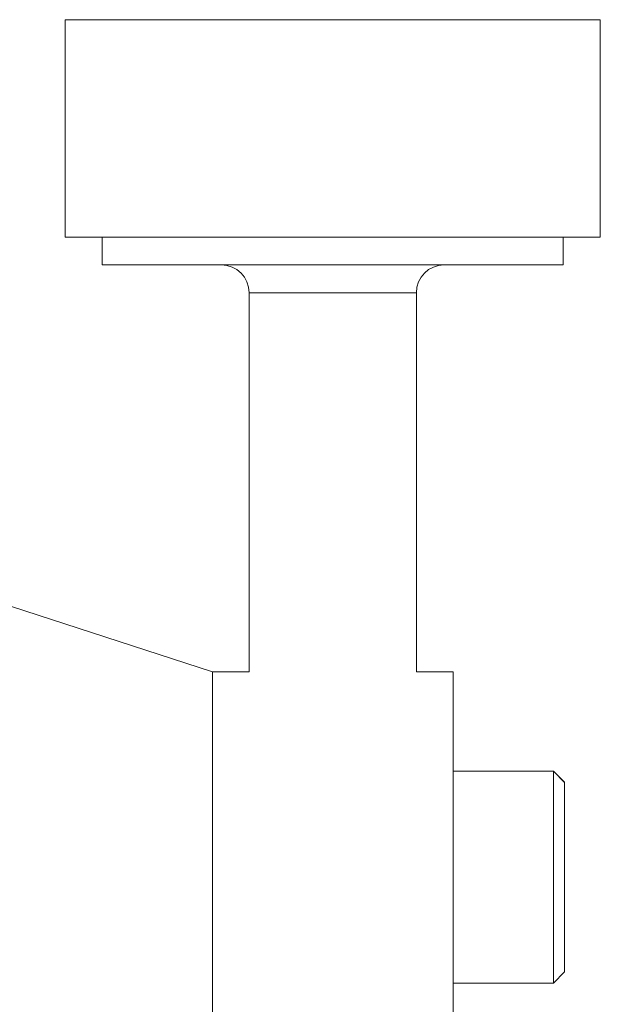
# Model space of a CAD drawing. Header units: inches. Extents: x 1 to 19.9, y 2.6 to 16.1.
# Tile 69 of 70: x 17.959 to 18.369, y 10.327 to 11.023. Entities that reach past the tile are written whole.
import ezdxf

# ---------------------------------------------------------------- set-up
doc = ezdxf.new("R2010")
doc.units = ezdxf.units.IN
doc.header["$MEASUREMENT"] = 0

msp = doc.modelspace()

# ---------------------------------------------------------------- linework, layer by layer
at = {"color": 7, "linetype": 'Continuous', "lineweight": 15}
for p, q in [((17.99078, 11.0227), (17.99078, 10.86916)), ((18.36873, 11.0227), (17.99078, 11.0227)), ((18.36873, 10.86916), (18.36873, 11.0227)), ((17.99078, 10.86916), (18.3675, 10.86916)), ((18.01696, 10.86916), (18.01696, 10.84948)), ((18.34255, 10.84948), (18.34255, 10.86916)), ((18.3675, 10.86916), (18.36873, 10.86916)), ((18.34255, 10.84948), (18.01696, 10.84948)), ((18.1207, 10.82979), (18.1207, 10.56208)), ((18.1207, 10.82979), (18.23881, 10.82979)), ((18.23881, 10.56208), (18.23881, 10.82979)), ((18.09475, 10.56208), (17.9024, 10.62458)), ((18.1207, 10.56208), (18.09475, 10.56208)), ((18.09475, 10.56208), (18.09475, 9.73086)), ((18.26475, 10.56208), (18.23881, 10.56208)), ((18.26475, 10.56208), (18.26475, 10.488)), ((18.33562, 10.49188), (18.26475, 10.49188)), ((18.33562, 10.49177), (18.26475, 10.49177)), ((18.34349, 10.484), (18.33562, 10.49188)), ((18.33562, 10.49188), (18.33562, 10.49177)), ((18.34349, 10.4839), (18.33562, 10.49177)), ((18.33562, 10.49177), (18.33562, 10.34216)), ((18.26475, 10.488), (18.26475, 10.48376)), ((18.26475, 10.48376), (18.26475, 9.94973)), ((18.34349, 10.484), (18.34349, 10.4839)), ((18.34349, 10.4839), (18.34349, 10.35004)), ((18.33562, 10.34216), (18.34349, 10.35004)), ((18.26475, 10.34216), (18.33562, 10.34216))]:
    msp.add_line(p, q, dxfattribs=at)
for centre, start, end in [((18.10101, 10.82979), 0, 90), ((18.25849, 10.82979), 90, 180)]:
    msp.add_arc(centre, 0.01969, start, end, dxfattribs=at)

doc.saveas('drawing.dxf')
